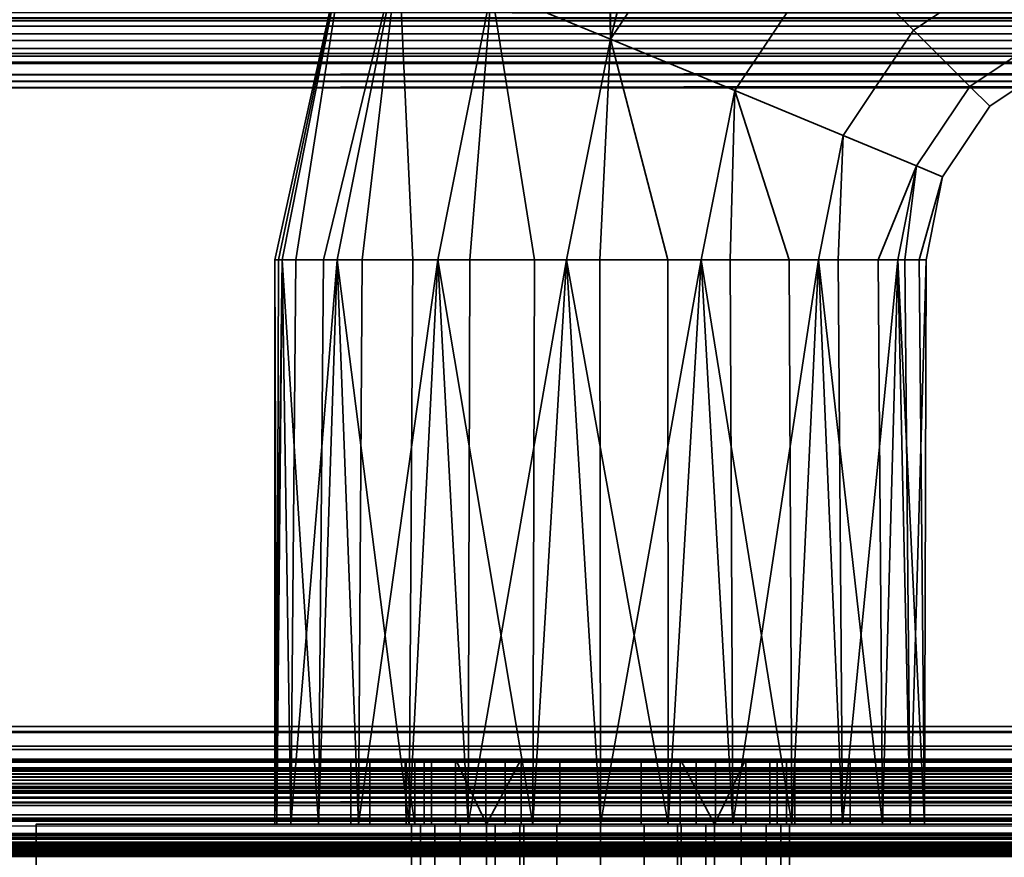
# Model space of a CAD drawing. Header units: millimetres. Extents: x -603 to 3703, y -120 to 193.
# Tile 103 of 256: x -371 to -325, y 11 to 50. Entities that reach past the tile are written whole.
import ezdxf

# ---------------------------------------------------------------- set-up
doc = ezdxf.new("R2010")
doc.units = ezdxf.units.MM
doc.layers.add('151', color=7, linetype='Continuous', true_color=0xffffff)

# ---------------------------------------------------------------- blocks, each defined once
blk = doc.blocks.new('UG_SURFACE_001')
at = {"layer": '151', "color": 252, "linetype": 'Continuous', "lineweight": 35}
for points in [[(602.5, -35, 2213), (602.5, 174.4, 2213), (-602.5, 174.4, 2213), (-602.5, -35, 2213)], [(-452.5, -35, 2063), (-452.5, 174.4, 2063), (452.5, 174.4, 2063), (452.5, -35, 2063)]]:
    blk.add_3dface(points, dxfattribs=at)
blk = doc.blocks.new('UG_SURFACE_008')
at = {"layer": '151', "color": 43, "linetype": 'Continuous', "lineweight": 35}
for points in [[(-343.546, 49.167, 1089.082), (-343.726, 59.671, 1091.138), (-340.651, 60.62, 1090.135)], [(-340.761, 60.593, 1117.64), (-343.592, 59.716, 1116.839), (-343.546, 49.167, 1118.918)], [(-340.651, 60.62, 1090.135), (-337.786, 57.786, 1089.082), (-343.546, 49.167, 1089.082)], [(-343.546, 49.167, 1118.918), (-337.786, 57.786, 1118.918), (-340.761, 60.593, 1117.64)], [(-343.592, 59.716, 1116.839), (-349.026, 51.437, 1116.99), (-343.546, 49.167, 1118.918)], [(-343.546, 49.167, 1089.082), (-349.026, 51.437, 1091.01), (-343.726, 59.671, 1091.138)], [(-333.4, 53.4, 1089.734), (-337.815, 46.793, 1089.734), (-343.546, 49.167, 1089.082), (-337.786, 57.786, 1089.082)], [(-337.786, 57.786, 1118.918), (-343.546, 49.167, 1118.918), (-337.815, 46.793, 1118.266), (-333.4, 53.4, 1118.266)], [(-324.726, 52.824, 1092.853), (-329.58, 49.58, 1092.853), (-333.4, 53.4, 1089.734), (-326.793, 57.815, 1089.734)], [(-326.793, 57.815, 1118.266), (-333.4, 53.4, 1118.266), (-329.58, 49.58, 1115.147), (-324.726, 52.824, 1115.147)], [(-355.652, 54.182, 1100.881), (-358.672, 39, 1100.881), (-359, 39, 1104)], [(-359, 39, 1104), (-355.652, 54.182, 1107.119), (-355.652, 54.182, 1100.881)], [(-359, 39, 1104), (-358.836, 39, 1105.559), (-355.652, 54.182, 1107.119)], [(-358.836, 39, 1105.559), (-358.672, 39, 1107.119), (-355.652, 54.182, 1107.119)], [(-353.308, 53.211, 1112.817), (-355.652, 54.182, 1107.119), (-358.672, 39, 1107.119), (-356.766, 39, 1111.4)], [(-358.041, 39, 1099.465), (-358.672, 39, 1100.881), (-355.652, 54.182, 1100.881)], [(-355.652, 54.182, 1100.881), (-353.308, 53.211, 1095.183), (-356.135, 39, 1095.183), (-358.041, 39, 1099.465)], [(-356.766, 39, 1111.4), (-356.135, 39, 1112.817), (-353.308, 53.211, 1112.817)], [(-353.308, 53.211, 1112.817), (-356.135, 39, 1112.817), (-352.652, 39, 1115.953)], [(-354.983, 39, 1094.146), (-356.135, 39, 1095.183), (-353.308, 53.211, 1095.183)], [(-353.308, 53.211, 1095.183), (-349.026, 51.437, 1091.01), (-351.5, 39, 1091.01), (-354.983, 39, 1094.146)], [(-352.652, 39, 1115.953), (-351.5, 39, 1116.99), (-349.026, 51.437, 1116.99), (-353.308, 53.211, 1112.817)], [(-329.58, 49.58, 1092.853), (-332.824, 44.726, 1092.853), (-337.815, 46.793, 1089.734), (-333.4, 53.4, 1089.734)], [(-333.4, 53.4, 1118.266), (-337.815, 46.793, 1118.266), (-332.824, 44.726, 1115.147), (-329.58, 49.58, 1115.147)], [(-323.323, 49.437, 1097.899), (-326.988, 46.988, 1097.899), (-329.58, 49.58, 1092.853), (-324.726, 52.824, 1092.853)], [(-324.726, 52.824, 1115.147), (-329.58, 49.58, 1115.147), (-326.988, 46.988, 1110.101), (-323.323, 49.437, 1110.101)], [(-349.026, 51.437, 1116.99), (-351.5, 39, 1116.99), (-347.043, 39, 1118.439)], [(-350.025, 39, 1090.53), (-351.5, 39, 1091.01), (-349.026, 51.437, 1091.01)], [(-349.026, 51.437, 1091.01), (-343.546, 49.167, 1089.082), (-345.568, 39, 1089.082), (-350.025, 39, 1090.53)], [(-347.043, 39, 1118.439), (-345.568, 39, 1118.918), (-343.546, 49.167, 1118.918), (-349.026, 51.437, 1116.99)], [(-326.988, 46.988, 1097.899), (-329.437, 43.323, 1097.899), (-332.824, 44.726, 1092.853), (-329.58, 49.58, 1092.853)], [(-329.58, 49.58, 1115.147), (-332.824, 44.726, 1115.147), (-329.437, 43.323, 1110.101), (-326.988, 46.988, 1110.101)], [(-343.546, 49.167, 1118.918), (-345.568, 39, 1118.918), (-340.907, 39, 1118.428)], [(-344.026, 39, 1089.244), (-345.568, 39, 1089.082), (-343.546, 49.167, 1089.082)], [(-343.546, 49.167, 1089.082), (-337.815, 46.793, 1089.734), (-339.365, 39, 1089.734), (-344.026, 39, 1089.244)], [(-340.907, 39, 1118.428), (-339.365, 39, 1118.266), (-337.815, 46.793, 1118.266), (-343.546, 49.167, 1118.918)], [(-322.827, 48.239, 1104), (-326.071, 46.071, 1104), (-326.988, 46.988, 1097.899), (-323.323, 49.437, 1097.899)], [(-323.323, 49.437, 1110.101), (-326.988, 46.988, 1110.101), (-326.071, 46.071, 1104), (-322.827, 48.239, 1104)], [(-337.815, 46.793, 1118.266), (-339.365, 39, 1118.266), (-335.306, 39, 1115.923)], [(-338.022, 39, 1090.51), (-339.365, 39, 1089.734), (-337.815, 46.793, 1089.734)], [(-337.815, 46.793, 1089.734), (-332.824, 44.726, 1092.853), (-333.963, 39, 1092.853), (-338.022, 39, 1090.51)], [(-335.306, 39, 1115.923), (-333.963, 39, 1115.147), (-332.824, 44.726, 1115.147), (-337.815, 46.793, 1118.266)], [(-326.071, 46.071, 1104), (-328.239, 42.827, 1104), (-329.437, 43.323, 1097.899), (-326.988, 46.988, 1097.899)], [(-326.988, 46.988, 1110.101), (-329.437, 43.323, 1110.101), (-328.239, 42.827, 1104), (-326.071, 46.071, 1104)], [(-329.437, 43.323, 1110.101), (-332.824, 44.726, 1115.147), (-333.963, 39, 1115.147), (-331.208, 39, 1111.356)], [(-333.052, 39, 1094.107), (-333.963, 39, 1092.853), (-332.824, 44.726, 1092.853)], [(-332.824, 44.726, 1092.853), (-329.437, 43.323, 1097.899), (-330.297, 39, 1097.899), (-333.052, 39, 1094.107)], [(-331.208, 39, 1111.356), (-330.297, 39, 1110.101), (-329.437, 43.323, 1110.101)], [(-328.239, 42.827, 1104), (-329.437, 43.323, 1110.101), (-330.297, 39, 1110.101), (-329.322, 39, 1105.517)], [(-329.974, 39, 1099.416), (-330.297, 39, 1097.899), (-329.437, 43.323, 1097.899)], [(-329.437, 43.323, 1097.899), (-328.239, 42.827, 1104), (-329, 39, 1104), (-329.974, 39, 1099.416)], [(-329.322, 39, 1105.517), (-329, 39, 1104), (-328.239, 42.827, 1104)], [(-358.918, 13, 1105.568), (-358.836, 39, 1105.559), (-359, 39, 1104)], [(-359, 13, 1104), (-359, 39, 1104), (-358.672, 39, 1100.881)], [(-358.672, 39, 1100.881), (-358.266, 13, 1099.365), (-359, 13, 1104)], [(-359, 39, 1104), (-359, 13, 1104), (-358.918, 13, 1105.568)], [(-358.672, 39, 1107.119), (-358.918, 13, 1105.568), (-356.99, 13, 1111.5)], [(-358.672, 39, 1107.119), (-358.836, 39, 1105.559), (-358.918, 13, 1105.568)], [(-356.99, 13, 1111.5), (-356.766, 39, 1111.4), (-358.672, 39, 1107.119)], [(-358.672, 39, 1100.881), (-358.041, 39, 1099.465), (-358.266, 13, 1099.365)], [(-358.266, 13, 1099.365), (-358.041, 39, 1099.465), (-356.135, 39, 1095.183)], [(-356.135, 39, 1095.183), (-355.147, 13, 1093.963), (-358.266, 13, 1099.365)], [(-356.135, 39, 1112.817), (-356.99, 13, 1111.5), (-352.817, 13, 1116.135)], [(-356.135, 39, 1112.817), (-356.766, 39, 1111.4), (-356.99, 13, 1111.5)], [(-352.817, 13, 1116.135), (-352.652, 39, 1115.953), (-356.135, 39, 1112.817)], [(-356.135, 39, 1095.183), (-354.983, 39, 1094.146), (-355.147, 13, 1093.963)], [(-355.147, 13, 1093.963), (-354.983, 39, 1094.146), (-351.5, 39, 1091.01)], [(-351.5, 39, 1091.01), (-350.101, 13, 1090.297), (-355.147, 13, 1093.963)], [(-351.5, 39, 1116.99), (-352.817, 13, 1116.135), (-347.119, 13, 1118.672)], [(-351.5, 39, 1116.99), (-352.652, 39, 1115.953), (-352.817, 13, 1116.135)], [(-347.119, 13, 1118.672), (-347.043, 39, 1118.439), (-351.5, 39, 1116.99)], [(-351.5, 39, 1091.01), (-350.025, 39, 1090.53), (-350.101, 13, 1090.297)], [(-350.101, 13, 1090.297), (-350.025, 39, 1090.53), (-345.568, 39, 1089.082)], [(-345.568, 39, 1089.082), (-344, 13, 1089), (-350.101, 13, 1090.297)], [(-345.568, 39, 1118.918), (-347.119, 13, 1118.672), (-340.881, 13, 1118.672)], [(-345.568, 39, 1118.918), (-347.043, 39, 1118.439), (-347.119, 13, 1118.672)], [(-340.881, 13, 1118.672), (-340.907, 39, 1118.428), (-345.568, 39, 1118.918)], [(-345.568, 39, 1089.082), (-344.026, 39, 1089.244), (-344, 13, 1089)], [(-344, 13, 1089), (-344.026, 39, 1089.244), (-339.365, 39, 1089.734)], [(-339.365, 39, 1089.734), (-337.899, 13, 1090.297), (-344, 13, 1089)], [(-339.365, 39, 1118.266), (-340.907, 39, 1118.428), (-340.881, 13, 1118.672)], [(-339.365, 39, 1118.266), (-340.881, 13, 1118.672), (-335.183, 13, 1116.135)], [(-335.183, 13, 1116.135), (-335.306, 39, 1115.923), (-339.365, 39, 1118.266)], [(-339.365, 39, 1089.734), (-338.022, 39, 1090.51), (-337.899, 13, 1090.297)], [(-337.899, 13, 1090.297), (-338.022, 39, 1090.51), (-333.963, 39, 1092.853)], [(-333.963, 39, 1092.853), (-332.853, 13, 1093.963), (-337.899, 13, 1090.297)], [(-333.963, 39, 1115.147), (-335.306, 39, 1115.923), (-335.183, 13, 1116.135)], [(-333.963, 39, 1115.147), (-335.183, 13, 1116.135), (-331.01, 13, 1111.5)], [(-331.01, 13, 1111.5), (-331.208, 39, 1111.356), (-333.963, 39, 1115.147)], [(-333.963, 39, 1092.853), (-333.052, 39, 1094.107), (-332.853, 13, 1093.963)], [(-332.853, 13, 1093.963), (-333.052, 39, 1094.107), (-330.297, 39, 1097.899)], [(-330.297, 39, 1097.899), (-329.734, 13, 1099.365), (-332.853, 13, 1093.963)], [(-330.297, 39, 1110.101), (-331.208, 39, 1111.356), (-331.01, 13, 1111.5)], [(-330.297, 39, 1110.101), (-331.01, 13, 1111.5), (-329.082, 13, 1105.568)], [(-329.082, 13, 1105.568), (-329.322, 39, 1105.517), (-330.297, 39, 1110.101)], [(-330.297, 39, 1097.899), (-329.974, 39, 1099.416), (-329.734, 13, 1099.365)], [(-329.734, 13, 1099.365), (-329.974, 39, 1099.416), (-329, 39, 1104)], [(-329, 39, 1104), (-329.082, 13, 1105.568), (-329.734, 13, 1099.365)], [(-329, 39, 1104), (-329.322, 39, 1105.517), (-329.082, 13, 1105.568)], [(-355.5, 13, 993.5), (-355.5, 16, 993.5), (-354.625, 16, 989.099), (-354.625, 13, 989.099)], [(-355.5, 13, 1014.5), (-355.5, 16, 1014.5), (-355.5, 16, 993.5), (-355.5, 13, 993.5)], [(-354.625, 13, 1018.901), (-354.625, 16, 1018.901), (-355.5, 16, 1014.5), (-355.5, 13, 1014.5)], [(-355.5, 16, 1014.5), (-352.951, 16, 1012.941), (-353, 16, 1012)], [(-355.5, 16, 1014.5), (-354.625, 16, 1018.901), (-351.794, 16, 1016.5), (-352.951, 16, 1012.941)], [(-353, 16, 1012), (-352.56, 16, 1009.219), (-355.5, 16, 993.5), (-355.5, 16, 1014.5)], [(-354.625, 16, 989.099), (-355.5, 16, 993.5), (-350.688, 16, 1005.978), (-347.661, 16, 1003.778)], [(-352.56, 16, 1009.219), (-350.688, 16, 1005.978), (-355.5, 16, 993.5)], [(-354.625, 13, 989.099), (-354.625, 16, 989.099), (-352.132, 16, 985.368), (-352.132, 13, 985.368)], [(-352.132, 13, 1022.632), (-352.132, 16, 1022.632), (-354.625, 16, 1018.901), (-354.625, 13, 1018.901)], [(-352.132, 16, 985.368), (-354.625, 16, 989.099), (-347.661, 16, 1003.778), (-344, 16, 1003)], [(-354.625, 16, 1018.901), (-352.132, 16, 1022.632), (-349.29, 16, 1019.281), (-351.794, 16, 1016.5)], [(-352.56, 13, 1009.219), (-352.56, 16, 1009.219), (-353, 16, 1012)], [(-353, 16, 1012), (-352.951, 13, 1012.941), (-352.56, 13, 1009.219)], [(-353, 16, 1012), (-352.951, 16, 1012.941), (-352.951, 13, 1012.941)], [(-352.951, 13, 1012.941), (-352.951, 16, 1012.941), (-351.794, 16, 1016.5), (-351.794, 13, 1016.5)], [(-350.688, 13, 1005.978), (-350.688, 16, 1005.978), (-352.56, 16, 1009.219), (-352.56, 13, 1009.219)], [(-352.132, 13, 985.368), (-352.132, 16, 985.368), (-348.401, 16, 982.875), (-348.401, 13, 982.875)], [(-348.401, 13, 1025.125), (-348.401, 16, 1025.125), (-352.132, 16, 1022.632), (-352.132, 13, 1022.632)], [(-344, 16, 1003), (-348.401, 16, 982.875), (-352.132, 16, 985.368)], [(-345.871, 16, 1020.803), (-349.29, 16, 1019.281), (-352.132, 16, 1022.632), (-348.401, 16, 1025.125)], [(-351.794, 13, 1016.5), (-351.794, 16, 1016.5), (-349.29, 16, 1019.281), (-349.29, 13, 1019.281)], [(-350.688, 16, 1005.978), (-350.688, 13, 1005.978), (-349.25, 13, 1004.69)], [(-349.25, 13, 1004.69), (-347.661, 16, 1003.778), (-350.688, 16, 1005.978)], [(-349.29, 13, 1019.281), (-349.29, 16, 1019.281), (-345.871, 16, 1020.803), (-345.871, 13, 1020.803)], [(-349.25, 13, 1004.69), (-347.661, 13, 1003.778), (-347.661, 16, 1003.778)], [(-348.401, 13, 982.875), (-348.401, 16, 982.875), (-344, 16, 982), (-344, 13, 982)], [(-344, 13, 1026), (-344, 16, 1026), (-348.401, 16, 1025.125), (-348.401, 13, 1025.125)], [(-344, 16, 1003), (-344, 16, 982), (-348.401, 16, 982.875)], [(-342.129, 16, 1020.803), (-345.871, 16, 1020.803), (-348.401, 16, 1025.125), (-344, 16, 1026)], [(-344, 13, 1003), (-344, 16, 1003), (-347.661, 16, 1003.778), (-347.661, 13, 1003.778)], [(-345.871, 13, 1020.803), (-345.871, 16, 1020.803), (-342.129, 16, 1020.803), (-342.129, 13, 1020.803)], [(-344, 13, 982), (-344, 16, 982), (-339.599, 16, 982.875), (-339.599, 13, 982.875)], [(-339.599, 13, 1025.125), (-339.599, 16, 1025.125), (-344, 16, 1026), (-344, 13, 1026)], [(-344, 16, 1003), (-340.339, 16, 1003.778), (-333.375, 16, 989.099), (-335.868, 16, 985.368)], [(-335.868, 16, 985.368), (-339.599, 16, 982.875), (-344, 16, 982), (-344, 16, 1003)], [(-344, 16, 1026), (-339.599, 16, 1025.125), (-342.129, 16, 1020.803)], [(-340.339, 13, 1003.778), (-340.339, 16, 1003.778), (-344, 16, 1003), (-344, 13, 1003)], [(-338.71, 16, 1019.281), (-342.129, 16, 1020.803), (-339.599, 16, 1025.125), (-335.868, 16, 1022.632)], [(-342.129, 13, 1020.803), (-342.129, 16, 1020.803), (-338.71, 16, 1019.281), (-338.71, 13, 1019.281)], [(-340.339, 16, 1003.778), (-337.312, 16, 1005.978), (-332.5, 16, 993.5), (-333.375, 16, 989.099)], [(-337.312, 16, 1005.978), (-340.339, 16, 1003.778), (-338.75, 13, 1004.69)], [(-340.339, 16, 1003.778), (-340.339, 13, 1003.778), (-338.75, 13, 1004.69)], [(-339.599, 13, 982.875), (-339.599, 16, 982.875), (-335.868, 16, 985.368), (-335.868, 13, 985.368)], [(-335.868, 13, 1022.632), (-335.868, 16, 1022.632), (-339.599, 16, 1025.125), (-339.599, 13, 1025.125)], [(-338.75, 13, 1004.69), (-337.312, 13, 1005.978), (-337.312, 16, 1005.978)], [(-336.206, 16, 1016.5), (-338.71, 16, 1019.281), (-335.868, 16, 1022.632), (-333.375, 16, 1018.901)], [(-338.71, 13, 1019.281), (-338.71, 16, 1019.281), (-336.206, 16, 1016.5), (-336.206, 13, 1016.5)], [(-332.5, 16, 993.5), (-337.312, 16, 1005.978), (-335.44, 16, 1009.219)], [(-335.44, 13, 1009.219), (-335.44, 16, 1009.219), (-337.312, 16, 1005.978), (-337.312, 13, 1005.978)], [(-335.049, 16, 1012.941), (-336.206, 16, 1016.5), (-333.375, 16, 1018.901), (-332.5, 16, 1014.5)], [(-336.206, 13, 1016.5), (-336.206, 16, 1016.5), (-335.049, 16, 1012.941), (-335.049, 13, 1012.941)], [(-335.868, 13, 985.368), (-335.868, 16, 985.368), (-333.375, 16, 989.099), (-333.375, 13, 989.099)], [(-333.375, 13, 1018.901), (-333.375, 16, 1018.901), (-335.868, 16, 1022.632), (-335.868, 13, 1022.632)], [(-335.44, 16, 1009.219), (-335.049, 16, 1012.941), (-332.5, 16, 1014.5), (-332.5, 16, 993.5)], [(-335.049, 13, 1012.941), (-335.049, 16, 1012.941), (-335.44, 16, 1009.219), (-335.44, 13, 1009.219)], [(-333.375, 13, 989.099), (-333.375, 16, 989.099), (-332.5, 16, 993.5), (-332.5, 13, 993.5)], [(-332.5, 13, 1014.5), (-332.5, 16, 1014.5), (-333.375, 16, 1018.901), (-333.375, 13, 1018.901)], [(-332.5, 13, 993.5), (-332.5, 16, 993.5), (-332.5, 16, 1014.5), (-332.5, 13, 1014.5)], [(-370, 0, 951.5), (-370, 13, 951.5), (-344, 13, 948), (-344, 0, 948)], [(-370, 0, 1186.5), (-370, 13, 1186.5), (-370, 13, 951.5), (-370, 0, 951.5)], [(-344, 0, 1190), (-344, 13, 1190), (-370, 13, 1186.5), (-370, 0, 1186.5)], [(-370, 13, 1186.5), (-354.625, 13, 1018.901), (-355.5, 13, 1014.5)], [(-344, 13, 948), (-370, 13, 951.5), (-348.401, 13, 982.875), (-344, 13, 982)], [(-355.5, 13, 1014.5), (-355.5, 13, 993.5), (-370, 13, 951.5), (-370, 13, 1186.5)], [(-370, 13, 1186.5), (-358.918, 13, 1105.568), (-359, 13, 1104)], [(-370, 13, 1186.5), (-352.132, 13, 1022.632), (-354.625, 13, 1018.901)], [(-359, 13, 1104), (-352.132, 13, 1022.632), (-370, 13, 1186.5)], [(-370, 13, 951.5), (-352.132, 13, 985.368), (-348.401, 13, 982.875)], [(-355.5, 13, 993.5), (-354.625, 13, 989.099), (-370, 13, 951.5)], [(-370, 13, 1186.5), (-356.99, 13, 1111.5), (-358.918, 13, 1105.568)], [(-354.625, 13, 989.099), (-352.132, 13, 985.368), (-370, 13, 951.5)], [(-370, 13, 1186.5), (-347.119, 13, 1118.672), (-352.817, 13, 1116.135)], [(-352.817, 13, 1116.135), (-356.99, 13, 1111.5), (-370, 13, 1186.5)], [(-340.881, 13, 1118.672), (-347.119, 13, 1118.672), (-370, 13, 1186.5), (-344, 13, 1190)], [(-359, 13, 1104), (-348.401, 13, 1025.125), (-352.132, 13, 1022.632)], [(-348.401, 13, 1025.125), (-359, 13, 1104), (-358.266, 13, 1099.365)], [(-358.266, 13, 1099.365), (-344, 13, 1026), (-348.401, 13, 1025.125)], [(-339.599, 13, 1025.125), (-344, 13, 1026), (-358.266, 13, 1099.365), (-355.147, 13, 1093.963)], [(-333.375, 13, 1018.901), (-355.147, 13, 1093.963), (-350.101, 13, 1090.297)], [(-355.147, 13, 1093.963), (-335.868, 13, 1022.632), (-339.599, 13, 1025.125)], [(-355.147, 13, 1093.963), (-333.375, 13, 1018.901), (-335.868, 13, 1022.632)], [(-352.951, 13, 1012.941), (-351.794, 13, 1016.5), (-352.301, 13, 1014.767)], [(-352.56, 13, 1009.219), (-352.951, 13, 1012.941), (-352.711, 13, 1011.173)], [(-352.301, 13, 1014.767), (-352.711, 13, 1011.173), (-352.951, 13, 1012.941)], [(-352.711, 0, 1011.173), (-352.711, 13, 1011.173), (-352.301, 13, 1014.767), (-352.301, 0, 1014.767)], [(-351.632, 0, 1007.721), (-351.632, 13, 1007.721), (-352.711, 13, 1011.173), (-352.711, 0, 1011.173)], [(-352.711, 13, 1011.173), (-351.632, 13, 1007.721), (-352.56, 13, 1009.219)], [(-350.688, 13, 1005.978), (-352.56, 13, 1009.219), (-351.632, 13, 1007.721)], [(-352.301, 0, 1014.767), (-352.301, 13, 1014.767), (-350.473, 13, 1017.888), (-350.473, 0, 1017.888)], [(-350.473, 13, 1017.888), (-352.301, 13, 1014.767), (-351.794, 13, 1016.5)], [(-351.794, 13, 1016.5), (-349.29, 13, 1019.281), (-350.473, 13, 1017.888)], [(-349.25, 0, 1005), (-349.25, 13, 1005), (-351.632, 13, 1007.721), (-351.632, 0, 1007.721)], [(-351.632, 13, 1007.721), (-349.25, 13, 1005), (-349.25, 13, 1004.69), (-350.688, 13, 1005.978)], [(-350.473, 0, 1017.888), (-350.473, 13, 1017.888), (-347.539, 13, 1020.002), (-347.539, 0, 1020.002)], [(-347.539, 13, 1020.002), (-350.473, 13, 1017.888), (-349.29, 13, 1019.281)], [(-333.375, 13, 1018.901), (-350.101, 13, 1090.297), (-344, 13, 1089)], [(-349.29, 13, 1019.281), (-345.871, 13, 1020.803), (-347.539, 13, 1020.002)], [(-344, 13, 987.25), (-349.25, 13, 992.5), (-348.85, 13, 990.491)], [(-344, 13, 987.25), (-344, 13, 1003), (-347.661, 13, 1003.778), (-349.25, 13, 992.5)], [(-347.661, 13, 1003.778), (-349.25, 13, 1004.69), (-349.25, 13, 992.5)], [(-348.85, 0, 990.491), (-348.85, 13, 990.491), (-349.25, 13, 992.5), (-349.25, 0, 992.5)], [(-349.25, 0, 1005), (-349.25, 0, 992.5), (-349.25, 13, 992.5), (-349.25, 13, 1004.69)], [(-349.25, 13, 1004.69), (-349.25, 13, 1005), (-349.25, 0, 1005)], [(-348.85, 13, 990.491), (-347.712, 13, 988.788), (-346.009, 13, 987.65), (-344, 13, 987.25)], [(-347.712, 0, 988.788), (-347.712, 13, 988.788), (-348.85, 13, 990.491), (-348.85, 0, 990.491)], [(-346.009, 0, 987.65), (-346.009, 13, 987.65), (-347.712, 13, 988.788), (-347.712, 0, 988.788)], [(-347.539, 0, 1020.002), (-347.539, 13, 1020.002), (-344, 13, 1020.75), (-344, 0, 1020.75)], [(-345.871, 13, 1020.803), (-344, 13, 1020.75), (-347.539, 13, 1020.002)], [(-344, 0, 987.25), (-344, 13, 987.25), (-346.009, 13, 987.65), (-346.009, 0, 987.65)], [(-344, 13, 1020.75), (-345.871, 13, 1020.803), (-342.129, 13, 1020.803)], [(-344, 0, 948), (-344, 13, 948), (-318, 13, 951.5), (-318, 0, 951.5)], [(-318, 0, 1186.5), (-318, 13, 1186.5), (-344, 13, 1190), (-344, 0, 1190)], [(-344, 13, 982), (-339.599, 13, 982.875), (-318, 13, 951.5), (-344, 13, 948)], [(-344, 13, 1089), (-332.5, 13, 1014.5), (-333.375, 13, 1018.901)], [(-332.5, 13, 1014.5), (-344, 13, 1089), (-337.899, 13, 1090.297), (-318, 13, 951.5)], [(-344, 13, 1190), (-318, 13, 1186.5), (-340.881, 13, 1118.672)], [(-338.75, 13, 992.5), (-344, 13, 987.25), (-341.991, 13, 987.65), (-340.288, 13, 988.788)], [(-338.75, 13, 992.5), (-340.339, 13, 1003.778), (-344, 13, 1003), (-344, 13, 987.25)], [(-341.991, 0, 987.65), (-341.991, 13, 987.65), (-344, 13, 987.25), (-344, 0, 987.25)], [(-344, 0, 1020.75), (-344, 13, 1020.75), (-340.461, 13, 1020.002), (-340.461, 0, 1020.002)], [(-342.129, 13, 1020.803), (-340.461, 13, 1020.002), (-344, 13, 1020.75)], [(-340.461, 13, 1020.002), (-342.129, 13, 1020.803), (-338.71, 13, 1019.281)], [(-340.288, 0, 988.788), (-340.288, 13, 988.788), (-341.991, 13, 987.65), (-341.991, 0, 987.65)], [(-335.183, 13, 1116.135), (-340.881, 13, 1118.672), (-318, 13, 1186.5)], [(-340.461, 0, 1020.002), (-340.461, 13, 1020.002), (-337.527, 13, 1017.888), (-337.527, 0, 1017.888)], [(-338.71, 13, 1019.281), (-337.527, 13, 1017.888), (-340.461, 13, 1020.002)], [(-338.75, 13, 992.5), (-338.75, 13, 1004.69), (-340.339, 13, 1003.778)], [(-340.288, 13, 988.788), (-339.15, 13, 990.491), (-338.75, 13, 992.5)], [(-339.15, 0, 990.491), (-339.15, 13, 990.491), (-340.288, 13, 988.788), (-340.288, 0, 988.788)], [(-318, 13, 951.5), (-339.599, 13, 982.875), (-335.868, 13, 985.368)], [(-338.75, 0, 992.5), (-338.75, 13, 992.5), (-339.15, 13, 990.491), (-339.15, 0, 990.491)], [(-338.75, 0, 1005), (-338.75, 13, 1005), (-338.75, 13, 1004.69)], [(-338.75, 13, 1004.69), (-338.75, 13, 992.5), (-338.75, 0, 992.5), (-338.75, 0, 1005)], [(-336.368, 0, 1007.721), (-336.368, 13, 1007.721), (-338.75, 13, 1005), (-338.75, 0, 1005)], [(-337.312, 13, 1005.978), (-338.75, 13, 1004.69), (-338.75, 13, 1005), (-336.368, 13, 1007.721)], [(-337.527, 13, 1017.888), (-338.71, 13, 1019.281), (-336.206, 13, 1016.5)], [(-337.899, 13, 1090.297), (-332.853, 13, 1093.963), (-318, 13, 951.5)], [(-337.527, 0, 1017.888), (-337.527, 13, 1017.888), (-335.699, 13, 1014.767), (-335.699, 0, 1014.767)], [(-336.206, 13, 1016.5), (-335.699, 13, 1014.767), (-337.527, 13, 1017.888)], [(-336.368, 13, 1007.721), (-335.44, 13, 1009.219), (-337.312, 13, 1005.978)], [(-335.289, 0, 1011.173), (-335.289, 13, 1011.173), (-336.368, 13, 1007.721), (-336.368, 0, 1007.721)], [(-335.44, 13, 1009.219), (-336.368, 13, 1007.721), (-335.289, 13, 1011.173)], [(-335.699, 13, 1014.767), (-336.206, 13, 1016.5), (-335.049, 13, 1012.941)], [(-318, 13, 951.5), (-335.868, 13, 985.368), (-333.375, 13, 989.099)], [(-335.699, 0, 1014.767), (-335.699, 13, 1014.767), (-335.289, 13, 1011.173), (-335.289, 0, 1011.173)], [(-335.049, 13, 1012.941), (-335.289, 13, 1011.173), (-335.699, 13, 1014.767)], [(-335.289, 13, 1011.173), (-335.049, 13, 1012.941), (-335.44, 13, 1009.219)], [(-318, 13, 1186.5), (-331.01, 13, 1111.5), (-335.183, 13, 1116.135)], [(-318, 13, 951.5), (-333.375, 13, 989.099), (-332.5, 13, 993.5)], [(-318, 13, 951.5), (-332.853, 13, 1093.963), (-329.734, 13, 1099.365)], [(-318, 13, 951.5), (-332.5, 13, 993.5), (-332.5, 13, 1014.5)], [(-329.082, 13, 1105.568), (-331.01, 13, 1111.5), (-318, 13, 1186.5)], [(-318, 13, 1186.5), (-318, 13, 951.5), (-329.734, 13, 1099.365), (-329.082, 13, 1105.568)]]:
    blk.add_3dface(points, dxfattribs=at)
blk = doc.blocks.new('UG_SURFACE_012')
at = {"layer": '151', "color": 252, "linetype": 'Continuous', "lineweight": 35}
for points in [[(413.766, 50.401, 2022.265), (-413.766, 50.401, 2022.265), (-413.098, 49.402, 2021.598), (413.098, 49.402, 2021.598)], [(410.92, 50, 2019.42), (-410.92, 50, 2019.42), (-411.525, 50.12, 2020.025), (411.525, 50.12, 2020.025)], [(-400.58, 50, 2009.08), (-410.92, 50, 2019.42), (410.92, 50, 2019.42), (400.58, 50, 2009.08)], [(399.401, 49.766, 2007.901), (-399.401, 49.766, 2007.901), (-400.58, 50, 2009.08), (400.58, 50, 2009.08)], [(398.402, 49.098, 2006.902), (-398.402, 49.098, 2006.902), (-399.401, 49.766, 2007.901), (399.401, 49.766, 2007.901)], [(413.098, 49.402, 2021.598), (-413.098, 49.402, 2021.598), (-412.099, 48.734, 2020.599), (412.099, 48.734, 2020.599)], [(397.734, 48.099, 2006.234), (-397.734, 48.099, 2006.234), (-398.402, 49.098, 2006.902), (398.402, 49.098, 2006.902)], [(412.099, 48.734, 2020.599), (-412.099, 48.734, 2020.599), (-410.92, 48.5, 2019.42), (410.92, 48.5, 2019.42)], [(-400.58, 48.5, 2009.08), (400.58, 48.5, 2009.08), (410.92, 48.5, 2019.42), (-410.92, 48.5, 2019.42)], [(400.58, 48.5, 2009.08), (-400.58, 48.5, 2009.08), (-399.975, 48.38, 2008.475), (399.975, 48.38, 2008.475)], [(399.975, 48.38, 2008.475), (-399.975, 48.38, 2008.475), (-399.463, 48.037, 2007.963), (399.463, 48.037, 2007.963)], [(-397.559, 47.521, 2006.059), (-397.734, 48.099, 2006.234), (397.734, 48.099, 2006.234)], [(-397.559, 47.521, 2006.059), (397.734, 48.099, 2006.234), (397.559, 47.521, 2006.059)], [(399.463, 48.037, 2007.963), (-399.463, 48.037, 2007.963), (-399.12, 47.525, 2007.62), (399.12, 47.525, 2007.62)], [(399.03, 47.228, 2007.53), (-399.12, 47.525, 2007.62), (-399.03, 47.228, 2007.53)], [(399.03, 47.228, 2007.53), (399.12, 47.525, 2007.62), (-399.12, 47.525, 2007.62)], [(-399.03, 47.228, 2007.53), (399, 46.92, 2007.5), (399.03, 47.228, 2007.53)], [(-399.03, 47.228, 2007.53), (-399, 46.92, 2007.5), (399, 46.92, 2007.5)], [(397.559, 47.521, 2006.059), (-397.5, 46.92, 2006), (-397.559, 47.521, 2006.059)], [(397.559, 47.521, 2006.059), (397.5, 46.92, 2006), (-397.5, 46.92, 2006)], [(-399, 7.25, 2007.5), (399, 7.25, 2007.5), (399, 46.92, 2007.5), (-399, 46.92, 2007.5)], [(-397.5, 7.25, 2006), (-397.5, 46.92, 2006), (397.5, 46.92, 2006), (397.5, 7.25, 2006)], [(412.099, 17.266, 2020.599), (-412.099, 17.266, 2020.599), (-413.098, 16.598, 2021.598), (413.098, 16.598, 2021.598)], [(410.92, 17.5, 2019.42), (-410.92, 17.5, 2019.42), (-412.099, 17.266, 2020.599), (412.099, 17.266, 2020.599)], [(-410.92, 17.5, 2019.42), (410.92, 17.5, 2019.42), (402.61, 17.5, 2011.11), (-402.61, 17.5, 2011.11)], [(401.333, 17.223, 2009.833), (-401.333, 17.223, 2009.833), (-402.61, 17.5, 2011.11), (402.61, 17.5, 2011.11)], [(400.285, 16.441, 2008.785), (-400.285, 16.441, 2008.785), (-401.333, 17.223, 2009.833), (401.333, 17.223, 2009.833)], [(413.098, 16.598, 2021.598), (-413.098, 16.598, 2021.598), (-413.766, 15.599, 2022.265), (413.766, 15.599, 2022.265)], [(-399.91, 15.901, 2008.41), (-400.285, 16.441, 2008.785), (400.285, 16.441, 2008.785)], [(-399.91, 15.901, 2008.41), (400.285, 16.441, 2008.785), (399.91, 15.901, 2008.41)], [(412.037, 15.537, 2020.537), (-412.037, 15.537, 2020.537), (-411.525, 15.88, 2020.025), (411.525, 15.88, 2020.025)], [(411.525, 15.88, 2020.025), (-411.525, 15.88, 2020.025), (-410.92, 16, 2019.42), (410.92, 16, 2019.42)], [(-410.92, 16, 2019.42), (-402.61, 16, 2011.11), (402.61, 16, 2011.11), (410.92, 16, 2019.42)], [(402.61, 16, 2011.11), (-402.61, 16, 2011.11), (-401.955, 15.858, 2010.455), (401.955, 15.858, 2010.455)], [(399.91, 15.901, 2008.41), (-399.657, 15.295, 2008.157), (-399.91, 15.901, 2008.41)], [(399.91, 15.901, 2008.41), (399.657, 15.295, 2008.157), (-399.657, 15.295, 2008.157)], [(413.941, 15.021, 2022.441), (413.766, 15.599, 2022.265), (-413.766, 15.599, 2022.265), (-413.941, 15.021, 2022.441)], [(412.38, 15.025, 2020.88), (-412.38, 15.025, 2020.88), (-412.037, 15.537, 2020.537), (412.037, 15.537, 2020.537)], [(401.955, 15.858, 2010.455), (-401.955, 15.858, 2010.455), (-401.418, 15.457, 2009.917), (401.418, 15.457, 2009.917)], [(401.225, 15.18, 2009.725), (-401.418, 15.457, 2009.917), (-401.225, 15.18, 2009.725)], [(401.225, 15.18, 2009.725), (401.418, 15.457, 2009.917), (-401.418, 15.457, 2009.917)], [(-414, 14.42, 2022.5), (414, 14.42, 2022.5), (413.941, 15.021, 2022.441)], [(-413.941, 15.021, 2022.441), (-414, 14.42, 2022.5), (413.941, 15.021, 2022.441)], [(-412.47, 14.728, 2020.97), (-412.38, 15.025, 2020.88), (412.38, 15.025, 2020.88), (412.47, 14.728, 2020.97)], [(-401.225, 15.18, 2009.725), (401.095, 14.869, 2009.595), (401.225, 15.18, 2009.725)], [(-401.225, 15.18, 2009.725), (-401.095, 14.869, 2009.595), (401.095, 14.869, 2009.595)], [(-399.538, 14.648, 2008.039), (-399.657, 15.295, 2008.157), (399.657, 15.295, 2008.157)], [(-399.538, 14.648, 2008.039), (399.657, 15.295, 2008.157), (399.538, 14.648, 2008.039)], [(412.5, 14.42, 2021), (-412.5, 14.42, 2021), (-412.47, 14.728, 2020.97)], [(412.47, 14.728, 2020.97), (412.5, 14.42, 2021), (-412.47, 14.728, 2020.97)], [(401.034, 14.537, 2009.534), (-401.095, 14.869, 2009.595), (-401.034, 14.537, 2009.534)], [(401.034, 14.537, 2009.534), (401.095, 14.869, 2009.595), (-401.095, 14.869, 2009.595)], [(-401.034, 14.537, 2009.534), (-401.045, 14.2, 2009.545), (401.045, 14.2, 2009.545)], [(-401.034, 14.537, 2009.534), (401.045, 14.2, 2009.545), (401.034, 14.537, 2009.534)], [(399.538, 14.648, 2008.039), (-399.56, 13.991, 2008.06), (-399.538, 14.648, 2008.039)], [(399.538, 14.648, 2008.039), (399.56, 13.991, 2008.06), (-399.56, 13.991, 2008.06)], [(-414, -46.92, 2022.5), (414, -46.92, 2022.5), (414, 14.42, 2022.5), (-414, 14.42, 2022.5)], [(-412.5, -46.92, 2021), (-412.5, 14.42, 2021), (412.5, 14.42, 2021), (412.5, -46.92, 2021)], [(-401.045, 14.2, 2009.545), (-401.978, 7.563, 2010.478), (401.978, 7.563, 2010.478), (401.045, 14.2, 2009.545)], [(-399.56, 13.991, 2008.06), (399.56, 13.991, 2008.06), (400.493, 7.354, 2008.993), (-400.493, 7.354, 2008.993)]]:
    blk.add_3dface(points, dxfattribs=at)
blk = doc.blocks.new('UG_SURFACE_042')
at = {"layer": '151', "color": 7, "linetype": 'Continuous', "lineweight": 35}
for points in [[(403.65, 50, 2012.15), (-403.65, 50, 2012.15), (-402.078, 50.402, 2010.578)], [(-402.078, 50.402, 2010.578), (402.08, 50.413, 2010.58), (403.65, 50, 2012.15)], [(-409.5, 50.15, 2018), (-409.5, 50, 2018), (409.5, 50, 2018), (409.5, 50.15, 2018)], [(409.5, 50, 2018), (-409.5, 50, 2018), (-403.65, 50, 2012.15), (403.65, 50, 2012.15)]]:
    blk.add_3dface(points, dxfattribs=at)
blk = doc.blocks.new('UG_SURFACE_067')
at = {"layer": '151', "color": 7, "linetype": 'Continuous', "lineweight": 35}
for points in [[(-407.308, 14.239, 2015.808), (-408.68, 13.852, 2017.18), (408.68, 13.852, 2017.18)], [(-407.308, 14.239, 2015.808), (408.68, 13.852, 2017.18), (407.308, 14.239, 2015.808)], [(407.308, 14.239, 2015.808), (406.225, 13.985, 2014.725), (-406.225, 13.985, 2014.725), (-407.308, 14.239, 2015.808)], [(408.68, 13.852, 2017.18), (-408.68, 13.852, 2017.18), (-411.152, 13.155, 2019.652), (411.152, 13.155, 2019.652)], [(403.866, 13.432, 2012.366), (-403.866, 13.432, 2012.366), (-406.225, 13.985, 2014.725), (406.225, 13.985, 2014.725)], [(412.945, 12.088, 2021.445), (411.152, 13.155, 2019.652), (-411.152, 13.155, 2019.652), (-412.945, 12.088, 2021.445)], [(406.432, 13.231, 2014.932), (-407.943, 13.138, 2016.443), (-407.588, 13.234, 2016.088)], [(406.432, 13.231, 2014.932), (407.929, 12.955, 2016.428), (-407.943, 13.138, 2016.443)], [(-407.588, 13.234, 2016.088), (405.799, 13.057, 2014.299), (406.432, 13.231, 2014.932)], [(-407.588, 13.234, 2016.088), (-405.81, 12.898, 2014.31), (405.799, 13.057, 2014.299)], [(403.163, 13.267, 2011.663), (-403.163, 13.267, 2011.663), (-403.866, 13.432, 2012.366), (403.866, 13.432, 2012.366)], [(403.163, 13.267, 2011.663), (401.15, 12.051, 2009.65), (-401.15, 12.051, 2009.65), (-403.163, 13.267, 2011.663)], [(-410.095, 12.557, 2018.595), (-407.943, 13.138, 2016.443), (407.929, 12.955, 2016.428)], [(407.929, 12.955, 2016.428), (410.095, 12.557, 2018.595), (-410.095, 12.557, 2018.595)], [(405.799, 13.057, 2014.299), (-405.81, 12.898, 2014.31), (-403.932, 12.543, 2012.432)], [(-403.932, 12.543, 2012.432), (403.932, 12.543, 2012.432), (405.799, 13.057, 2014.299)], [(410.511, 12.108, 2019.011), (-410.51, 12.108, 2019.01), (-410.39, 12.318, 2018.89)], [(410.386, 12.333, 2018.886), (-410.39, 12.318, 2018.89), (-410.373, 12.349, 2018.872)], [(410.386, 12.333, 2018.886), (410.393, 12.321, 2018.893), (-410.39, 12.318, 2018.89)], [(-410.39, 12.318, 2018.89), (410.393, 12.321, 2018.893), (410.511, 12.108, 2019.011)], [(410.386, 12.333, 2018.886), (-410.373, 12.349, 2018.872), (-410.208, 12.472, 2018.708)], [(-410.208, 12.472, 2018.708), (-410.095, 12.557, 2018.595), (410.095, 12.557, 2018.595)], [(410.095, 12.557, 2018.595), (410.105, 12.552, 2018.605), (-410.208, 12.472, 2018.708)], [(410.105, 12.552, 2018.605), (410.207, 12.472, 2018.707), (-410.208, 12.472, 2018.708)], [(-410.208, 12.472, 2018.708), (410.207, 12.472, 2018.707), (410.386, 12.333, 2018.886)], [(403.932, 12.543, 2012.432), (-403.932, 12.543, 2012.432), (-403.733, 12.375, 2012.233), (403.733, 12.375, 2012.233)], [(403.669, 12.322, 2012.169), (-403.733, 12.375, 2012.233), (-403.669, 12.322, 2012.169)], [(403.669, 12.322, 2012.169), (403.733, 12.375, 2012.233), (-403.733, 12.375, 2012.233)], [(-403.669, 12.322, 2012.169), (403.594, 12.175, 2012.094), (403.669, 12.322, 2012.169)], [(-403.669, 12.322, 2012.169), (-403.594, 12.175, 2012.094), (403.594, 12.175, 2012.094)], [(413.084, 11.838, 2021.584), (-413.084, 11.838, 2021.584), (-413.085, 11.825, 2021.585)], [(413.085, 11.825, 2021.585), (413.084, 11.838, 2021.584), (-413.085, 11.825, 2021.585)], [(-413.085, 11.825, 2021.585), (-413.072, 11.745, 2021.572), (413.072, 11.745, 2021.572), (413.085, 11.825, 2021.585)], [(-413.084, 11.838, 2021.584), (413.084, 11.838, 2021.584), (413.076, 11.909, 2021.576)], [(-413.076, 11.909, 2021.576), (-413.084, 11.838, 2021.584), (413.076, 11.909, 2021.576)], [(413.076, 11.909, 2021.576), (413.068, 11.926, 2021.568), (-413.068, 11.926, 2021.568), (-413.076, 11.909, 2021.576)], [(413.051, 11.964, 2021.551), (-413.051, 11.964, 2021.551), (-413.068, 11.926, 2021.568), (413.068, 11.926, 2021.568)], [(-413.033, 12.004, 2021.533), (-413.051, 11.964, 2021.551), (413.051, 11.964, 2021.551)], [(413.033, 12.004, 2021.533), (412.998, 12.037, 2021.498), (-412.998, 12.037, 2021.498), (-413.033, 12.004, 2021.533)], [(-413.033, 12.004, 2021.533), (413.051, 11.964, 2021.551), (413.033, 12.004, 2021.533)], [(412.945, 12.088, 2021.445), (-412.945, 12.088, 2021.445), (-412.998, 12.037, 2021.498), (412.998, 12.037, 2021.498)], [(411.9, 11.817, 2020.4), (412.697, 11.548, 2021.197), (-412.697, 11.548, 2021.197), (-411.9, 11.817, 2020.4)], [(411.9, 11.817, 2020.4), (-411.9, 11.817, 2020.4), (-411.886, 11.817, 2020.386)], [(411.844, 11.826, 2020.344), (-411.886, 11.817, 2020.386), (-411.813, 11.816, 2020.313)], [(411.844, 11.826, 2020.344), (411.886, 11.819, 2020.386), (-411.886, 11.817, 2020.386)], [(-411.886, 11.817, 2020.386), (411.886, 11.819, 2020.386), (411.9, 11.817, 2020.4)], [(-411.813, 11.816, 2020.313), (411.814, 11.82, 2020.314), (411.844, 11.826, 2020.344)], [(411.814, 11.82, 2020.314), (-411.813, 11.816, 2020.313), (-411.76, 11.815, 2020.26)], [(-411.76, 11.815, 2020.26), (411.739, 11.804, 2020.239), (411.814, 11.82, 2020.314)], [(-411.76, 11.815, 2020.26), (-411.74, 11.803, 2020.24), (411.739, 11.804, 2020.239)], [(411.723, 11.8, 2020.223), (411.739, 11.804, 2020.239), (-411.74, 11.803, 2020.24)], [(411.704, 11.79, 2020.204), (-411.74, 11.803, 2020.24), (-411.682, 11.77, 2020.182)], [(411.704, 11.79, 2020.204), (411.723, 11.8, 2020.223), (-411.74, 11.803, 2020.24)], [(410.518, 12.095, 2019.018), (-410.562, 11.866, 2019.062), (-410.52, 12.091, 2019.02)], [(410.518, 12.095, 2019.018), (410.562, 11.866, 2019.062), (-410.562, 11.866, 2019.062)], [(-410.562, 6.719, 2019.062), (-410.562, 11.866, 2019.062), (410.562, 11.866, 2019.062), (410.562, 6.719, 2019.062)], [(410.518, 12.095, 2019.018), (-410.52, 12.091, 2019.02), (-410.51, 12.108, 2019.01)], [(-410.51, 12.108, 2019.01), (410.511, 12.108, 2019.011), (410.518, 12.095, 2019.018)], [(403.535, 12.061, 2012.035), (-403.594, 12.175, 2012.094), (-403.535, 12.061, 2012.035)], [(403.535, 12.061, 2012.035), (403.594, 12.175, 2012.094), (-403.594, 12.175, 2012.094)], [(-403.535, 12.061, 2012.035), (403.517, 11.942, 2012.017), (403.535, 12.061, 2012.035)], [(-403.535, 12.061, 2012.035), (-403.517, 11.942, 2012.017), (403.517, 11.942, 2012.017)], [(403.517, 11.942, 2012.017), (-403.517, 11.942, 2012.017), (-403.5, 11.828, 2012), (403.5, 11.828, 2012)], [(-403.5, 11.828, 2012), (-403.5, 5.704, 2012), (403.5, 5.704, 2012), (403.5, 11.828, 2012)], [(402.302, 11.79, 2010.802), (-402.302, 11.79, 2010.802), (-402.216, 11.808, 2010.716), (402.216, 11.808, 2010.716)], [(402.182, 11.805, 2010.682), (-402.216, 11.808, 2010.716), (-402.182, 11.805, 2010.682)], [(402.182, 11.805, 2010.682), (402.216, 11.808, 2010.716), (-402.216, 11.808, 2010.716)], [(-402.182, 11.805, 2010.682), (402.149, 11.798, 2010.648), (402.182, 11.805, 2010.682)], [(-402.182, 11.805, 2010.682), (-402.149, 11.798, 2010.648), (402.149, 11.798, 2010.648)], [(401.46, 11.517, 2009.96), (402.149, 11.798, 2010.648), (-402.149, 11.798, 2010.648), (-401.46, 11.517, 2009.96)], [(-401.087, 11.973, 2009.587), (-401.15, 12.051, 2009.65), (401.15, 12.051, 2009.65)], [(401.15, 12.051, 2009.65), (401.088, 11.972, 2009.588), (-401.087, 11.973, 2009.587)], [(-401.083, 11.968, 2009.583), (-401.087, 11.973, 2009.587), (401.088, 11.972, 2009.588)], [(-401.083, 11.968, 2009.583), (401.088, 11.972, 2009.588), (401.078, 11.959, 2009.578)], [(401.078, 11.959, 2009.578), (-401.053, 11.887, 2009.553), (-401.083, 11.968, 2009.583)], [(401.078, 11.959, 2009.578), (401.054, 11.886, 2009.554), (-401.053, 11.887, 2009.553)], [(-401.05, 11.88, 2009.55), (-401.053, 11.887, 2009.553), (401.054, 11.886, 2009.554)], [(-401.05, 11.88, 2009.55), (401.054, 11.886, 2009.554), (401.048, 11.869, 2009.548)], [(401.048, 11.869, 2009.548), (-401.045, 11.791, 2009.545), (-401.05, 11.88, 2009.55)], [(401.048, 11.869, 2009.548), (401.046, 11.791, 2009.547), (-401.045, 11.791, 2009.545)], [(413.072, 11.745, 2021.572), (-413.072, 11.745, 2021.572), (-413.068, 11.736, 2021.568), (413.068, 11.736, 2021.568)], [(413.029, 11.658, 2021.529), (-413.068, 11.736, 2021.568), (-413.029, 11.658, 2021.529)], [(413.029, 11.658, 2021.529), (413.068, 11.736, 2021.568), (-413.068, 11.736, 2021.568)], [(-413.029, 11.658, 2021.529), (-413.028, 11.658, 2021.528), (413.028, 11.658, 2021.528), (413.029, 11.658, 2021.529)], [(413.028, 11.658, 2021.528), (-413.028, 11.658, 2021.528), (-412.959, 11.596, 2021.459), (412.959, 11.596, 2021.459)], [(412.959, 11.596, 2021.459), (-412.959, 11.596, 2021.459), (-412.933, 11.573, 2021.433)], [(412.933, 11.573, 2021.433), (412.959, 11.596, 2021.459), (-412.933, 11.573, 2021.433)], [(412.933, 11.573, 2021.433), (-412.933, 11.573, 2021.433), (-412.902, 11.558, 2021.402)], [(412.902, 11.558, 2021.402), (412.933, 11.573, 2021.433), (-412.902, 11.558, 2021.402)], [(-412.902, 11.558, 2021.402), (-412.879, 11.555, 2021.379), (412.879, 11.555, 2021.379), (412.902, 11.558, 2021.402)], [(412.879, 11.555, 2021.379), (-412.879, 11.555, 2021.379), (-412.79, 11.543, 2021.29), (412.79, 11.543, 2021.29)], [(412.748, 11.537, 2021.248), (-412.79, 11.543, 2021.29), (-412.748, 11.537, 2021.248)], [(412.748, 11.537, 2021.248), (412.79, 11.543, 2021.29), (-412.79, 11.543, 2021.29)], [(-412.748, 11.537, 2021.248), (412.697, 11.548, 2021.197), (412.748, 11.537, 2021.248)], [(-412.748, 11.537, 2021.248), (-412.697, 11.548, 2021.197), (412.697, 11.548, 2021.197)], [(-411.682, 11.77, 2020.182), (411.683, 11.77, 2020.183), (411.704, 11.79, 2020.204)], [(411.683, 11.77, 2020.183), (-411.682, 11.77, 2020.182), (-411.663, 11.759, 2020.163)], [(-411.663, 11.759, 2020.163), (411.626, 11.715, 2020.126), (411.683, 11.77, 2020.183)], [(-411.663, 11.759, 2020.163), (-411.629, 11.711, 2020.128), (411.626, 11.715, 2020.126)], [(411.626, 11.715, 2020.126), (-411.629, 11.711, 2020.128), (-411.607, 11.682, 2020.107)], [(411.626, 11.715, 2020.126), (411.626, 11.715, 2020.126), (-411.629, 11.711, 2020.128)], [(-411.607, 11.682, 2020.107), (411.589, 11.633, 2020.089), (411.626, 11.715, 2020.126)], [(-411.607, 11.682, 2020.107), (-411.589, 11.633, 2020.089), (411.589, 11.633, 2020.089)], [(411.589, 7.354, 2020.089), (411.589, 11.633, 2020.089), (-411.589, 11.633, 2020.089), (-411.589, 7.354, 2020.089)], [(402.498, 11.543, 2010.998), (-402.498, 11.543, 2010.998), (-402.496, 11.552, 2010.996), (402.496, 11.552, 2010.996)], [(402.498, 11.543, 2010.998), (402.498, 7.747, 2010.998), (-402.498, 7.747, 2010.998), (-402.498, 11.543, 2010.998)], [(402.496, 11.552, 2010.996), (-402.496, 11.552, 2010.996), (-402.484, 11.622, 2010.984)], [(-402.484, 11.622, 2010.984), (-402.48, 11.629, 2010.98), (402.48, 11.629, 2010.98), (402.484, 11.622, 2010.984)], [(402.484, 11.622, 2010.984), (402.496, 11.552, 2010.996), (-402.484, 11.622, 2010.984)], [(402.48, 11.629, 2010.98), (-402.48, 11.629, 2010.98), (-402.439, 11.705, 2010.939), (402.439, 11.705, 2010.939)], [(-402.439, 11.705, 2010.939), (-402.375, 11.756, 2010.875), (402.375, 11.756, 2010.875), (402.439, 11.705, 2010.939)], [(402.439, 11.705, 2010.939), (-402.439, 11.705, 2010.939), (-402.439, 11.705, 2010.939)], [(402.439, 11.705, 2010.939), (402.439, 11.705, 2010.939), (-402.439, 11.705, 2010.939)], [(402.375, 11.756, 2010.875), (-402.375, 11.756, 2010.875), (-402.345, 11.78, 2010.845)], [(-402.345, 11.78, 2010.845), (-402.302, 11.79, 2010.802), (402.302, 11.79, 2010.802), (402.345, 11.78, 2010.845)], [(402.345, 11.78, 2010.845), (402.375, 11.756, 2010.875), (-402.345, 11.78, 2010.845)], [(-401.46, 11.517, 2009.96), (-401.374, 11.513, 2009.874), (401.375, 11.508, 2009.875)], [(401.375, 11.508, 2009.875), (401.403, 11.504, 2009.903), (-401.46, 11.517, 2009.96)], [(401.403, 11.504, 2009.903), (401.46, 11.517, 2009.96), (-401.46, 11.517, 2009.96)], [(401.375, 11.508, 2009.875), (-401.374, 11.513, 2009.874), (-401.288, 11.508, 2009.788)], [(-401.288, 11.508, 2009.788), (401.279, 11.521, 2009.778), (401.375, 11.508, 2009.875)], [(-401.288, 11.508, 2009.788), (-401.278, 11.513, 2009.778), (401.279, 11.521, 2009.778)], [(401.23, 11.528, 2009.73), (-401.278, 11.513, 2009.778), (-401.202, 11.552, 2009.702)], [(401.23, 11.528, 2009.73), (401.279, 11.521, 2009.778), (-401.278, 11.513, 2009.778)], [(401.202, 11.548, 2009.702), (-401.202, 11.552, 2009.702), (-401.155, 11.576, 2009.655)], [(-401.202, 11.552, 2009.702), (401.202, 11.548, 2009.702), (401.23, 11.528, 2009.73)], [(-401.155, 11.576, 2009.655), (401.123, 11.607, 2009.623), (401.202, 11.548, 2009.702)], [(-401.155, 11.576, 2009.655), (-401.123, 11.607, 2009.623), (401.123, 11.607, 2009.623)], [(-401.123, 11.607, 2009.623), (-401.117, 11.617, 2009.617), (401.116, 11.617, 2009.616)], [(401.116, 11.617, 2009.616), (401.123, 11.607, 2009.623), (-401.123, 11.607, 2009.623)], [(401.071, 11.686, 2009.571), (-401.117, 11.617, 2009.617), (-401.068, 11.695, 2009.568)], [(401.071, 11.686, 2009.571), (401.116, 11.617, 2009.616), (-401.117, 11.617, 2009.617)], [(401.046, 11.777, 2009.546), (-401.068, 11.695, 2009.568), (-401.066, 11.7, 2009.566)], [(401.046, 11.777, 2009.546), (401.069, 11.695, 2009.569), (-401.068, 11.695, 2009.568)], [(-401.068, 11.695, 2009.568), (401.069, 11.695, 2009.569), (401.071, 11.686, 2009.571)], [(-401.066, 11.7, 2009.566), (401.046, 11.791, 2009.547), (401.046, 11.777, 2009.546)], [(-401.066, 11.7, 2009.566), (-401.045, 11.79, 2009.545), (401.046, 11.791, 2009.547)], [(-401.045, 11.79, 2009.545), (-401.045, 11.791, 2009.545), (401.046, 11.791, 2009.547)]]:
    blk.add_3dface(points, dxfattribs=at)

msp = doc.modelspace()

# ---------------------------------------------------------------- linework, layer by layer
at = {"layer": '151', "color": 252, "linetype": 'Continuous', "lineweight": -3, "true_color": 0x939598}
for p, q in [((410.92, 50, 2019.42), (-410.92, 50, 2019.42)), ((409.5, 50, 2018), (-409.5, 50, 2018)), ((403.65, 50, 2012.15), (-403.65, 50, 2012.15)), ((400.58, 50, 2009.08), (-400.58, 50, 2009.08)), ((410.92, 48.5, 2019.42), (-410.92, 48.5, 2019.42)), ((400.58, 48.5, 2009.08), (-400.58, 48.5, 2009.08)), ((399, 46.92, 2007.5), (-399, 46.92, 2007.5)), ((397.5, 46.92, 2006), (-397.5, 46.92, 2006)), ((410.92, 17.5, 2019.42), (-410.92, 17.5, 2019.42)), ((402.61, 17.5, 2011.11), (-402.61, 17.5, 2011.11)), ((410.92, 16, 2019.42), (-410.92, 16, 2019.42)), ((402.61, 16, 2011.11), (-402.61, 16, 2011.11)), ((-355.5, 16, 1014.5), (-355.5, 16, 993.5)), ((-355.5, 13, 993.5), (-355.5, 16, 993.5)), ((-355.5, 13, 1014.5), (-355.5, 16, 1014.5)), ((-332.5, 13, 1014.5), (-332.5, 16, 1014.5)), ((-332.5, 16, 993.5), (-332.5, 16, 1014.5)), ((-332.5, 13, 993.5), (-332.5, 16, 993.5)), ((414, 14.42, 2022.5), (-414, 14.42, 2022.5)), ((412.5, 14.42, 2021), (-412.5, 14.42, 2021)), ((401.045, 14.2, 2009.545), (-401.045, 14.2, 2009.545)), ((399.56, 13.991, 2008.06), (-399.56, 13.991, 2008.06)), ((411.152, 13.155, 2019.652), (-411.152, 13.155, 2019.652)), ((403.163, 13.267, 2011.663), (-403.163, 13.267, 2011.663)), ((-370, 13, 951.5), (-370, 13, 1186.5)), ((-370, 13, 951.5), (-370, 0, 951.5)), ((-370, 13, 1186.5), (-370, 0, 1186.5)), ((-355.5, 13, 1014.5), (-355.5, 13, 993.5)), ((-349.25, 13, 1004.69), (-349.25, 13, 1005)), ((-349.25, 0, 992.5), (-349.25, 13, 992.5)), ((-349.25, 0, 1005), (-349.25, 13, 1005)), ((-349.25, 13, 992.5), (-349.25, 13, 1004.69)), ((-338.75, 13, 1005), (-338.75, 13, 1004.69)), ((-338.75, 0, 1005), (-338.75, 13, 1005)), ((-338.75, 0, 992.5), (-338.75, 13, 992.5)), ((-338.75, 13, 1004.69), (-338.75, 13, 992.5)), ((-332.5, 13, 993.5), (-332.5, 13, 1014.5)), ((-410.095, 12.557, 2018.595), (410.095, 12.557, 2018.595)), ((-403.932, 12.543, 2012.432), (403.932, 12.543, 2012.432)), ((412.945, 12.088, 2021.445), (-412.945, 12.088, 2021.445)), ((411.9, 11.817, 2020.4), (-411.9, 11.817, 2020.4)), ((-410.562, 11.866, 2019.062), (410.562, 11.866, 2019.062)), ((-403.5, 11.828, 2012), (403.5, 11.828, 2012)), ((402.216, 11.808, 2010.716), (-402.216, 11.808, 2010.716)), ((402.149, 11.798, 2010.649), (-402.149, 11.798, 2010.649)), ((401.15, 12.051, 2009.65), (-401.15, 12.051, 2009.65)), ((413.072, 11.745, 2021.572), (-413.072, 11.745, 2021.572)), ((412.697, 11.548, 2021.197), (-412.697, 11.548, 2021.197)), ((411.589, 11.633, 2020.089), (-411.589, 11.633, 2020.089)), ((402.498, 11.543, 2010.998), (-402.498, 11.543, 2010.998)), ((401.46, 11.517, 2009.96), (-401.46, 11.517, 2009.96)), ((401.123, 11.607, 2009.623), (-401.123, 11.607, 2009.623))]:
    msp.add_line(p, q, dxfattribs=at)
at = {"layer": '151', "color": 252, "linetype": 'Continuous', "lineweight": -3, "true_color": 0x939598, "extrusion": (0, 1, 0)}
for centre, radius in [((344, 1104, 39), 15), ((344, 1012, 16), 9)]:
    msp.add_circle(centre, radius, dxfattribs=at)
at = {"layer": '151', "color": 252, "linetype": 'Continuous', "lineweight": -3, "true_color": 0x939598, "extrusion": (0, -1, 0)}
msp.add_circle((-344, 1104, -13), 15, dxfattribs=at)
for centre, start, end in [((-344, 993.5, -16), 180, 0), ((-344, 1014.5, -16), 360, 180), ((-344, 1014.5, -13), 360, 180), ((-344, 993.5, -13), 180, 0)]:
    msp.add_arc(centre, 11.5, start, end, dxfattribs=at)
at = {"layer": '151', "color": 252, "linetype": 'Continuous', "lineweight": -3, "true_color": 0x939598, "extrusion": (0, 1, 0)}
for centre, radius, start, end in [((344, 1091.679, 13), 98.321, 74.66639, 105.33361), ((344, 1046.321, 13), 98.321, 254.66639, 285.33361), ((344, 1012, 13), 9, 305.6853, 234.3147), ((344, 1012, 13), 8.75, 306.8699, 233.1301), ((344, 1012, 13), 9, 234.3147, 305.6853), ((344, 992.5, 13), 5.25, 180, 0)]:
    msp.add_arc(centre, radius, start, end, dxfattribs=at)

# ---------------------------------------------------------------- block references
at = {"layer": '151', "color": 252, "linetype": 'Continuous', "lineweight": -3, "true_color": 0x939598}
for name in ['UG_SURFACE_042', 'UG_SURFACE_001', 'UG_SURFACE_012', 'UG_SURFACE_008', 'UG_SURFACE_067']:
    msp.add_blockref(name, (0, 0), dxfattribs=at)

doc.saveas('drawing.dxf')
